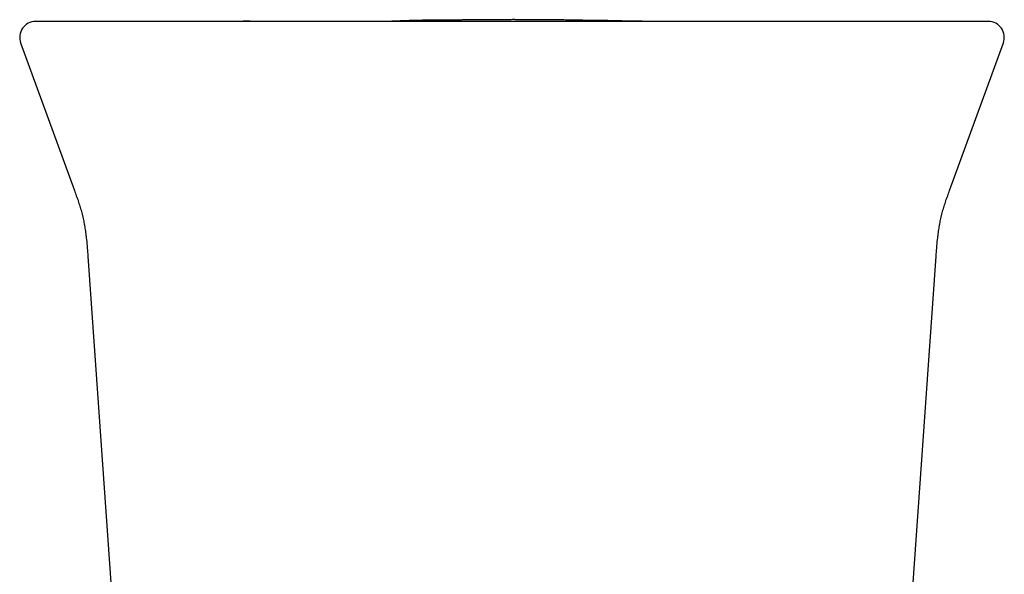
# Model space of a CAD drawing. Header units: millimetres. Extents: x 8 to 822, y 12 to 761.
# Tile 12 of 27: x 445 to 495, y 383 to 411. Entities that reach past the tile are written whole.
import ezdxf

# ---------------------------------------------------------------- set-up
doc = ezdxf.new("R2010")
doc.units = ezdxf.units.MM

msp = doc.modelspace()

# ---------------------------------------------------------------- linework, layer by layer
at = {"color": 7, "linetype": 'Continuous', "lineweight": 30}
for p, q in [((487.449, 410.739), (487.447, 410.739)), ((445.406, 409.665), (448.109, 402.238)), ((492.05, 402.238), (494.753, 409.665)), ((448.781, 398.939), (450.901, 368.618)), ((489.258, 368.619), (491.378, 398.939))]:
    msp.add_line(p, q, dxfattribs=at)
at = {"color": 7, "linetype": 'Continuous', "lineweight": 30, "flags": 128}
msp.add_lwpolyline([(492.555, 410.739), (492.535, 410.739), (492.518, 410.739), (492.515, 410.739), (492.514, 410.739), (492.513, 410.739), (492.513, 410.739), (492.513, 410.739), (492.513, 410.739), (492.513, 410.739), (492.513, 410.739), (492.513, 410.739), (492.513, 410.739), (492.513, 410.739), (492.513, 410.739), (492.513, 410.739), (492.512, 410.739), (492.512, 410.739), (492.512, 410.739)], dxfattribs=at)
at = {"color": 7, "linetype": 'Continuous', "lineweight": 30}
for centre, start, end in [((446.158, 409.939), 90, 200.0413), ((494.001, 409.939), 339.9494, 90)]:
    msp.add_arc(centre, 0.8, start, end, dxfattribs=at)
for points, knots in [([(447.154, 410.739), (447.103, 410.739), (447.001, 410.739), (446.864, 410.739), (446.738, 410.739), (446.625, 410.739), (446.524, 410.739), (446.435, 410.739), (446.359, 410.739), (446.293, 410.739), (446.24, 410.739), (446.199, 410.739), (446.172, 410.739), (446.158, 410.739), (446.159, 410.739), (446.16, 410.739)], [0, 0, 0, 0, 0.0785, 0.156948, 0.235353, 0.313727, 0.392078, 0.470415, 0.54875, 0.627091, 0.70918, 0.791298, 0.873457, 0.955667, 1, 1, 1, 1]), ([(456.082, 410.739), (455.956, 410.739), (455.705, 410.739), (455.331, 410.739), (454.96, 410.739), (454.592, 410.739), (454.23, 410.739), (453.876, 410.739), (453.528, 410.739), (453.186, 410.739), (452.847, 410.739), (452.512, 410.739), (452.181, 410.739), (451.858, 410.739), (451.541, 410.739), (451.234, 410.739), (450.936, 410.739), (450.649, 410.739), (450.371, 410.739), (450.101, 410.739), (449.84, 410.739), (449.587, 410.739), (449.345, 410.739), (449.113, 410.739), (448.895, 410.739), (448.69, 410.739), (448.497, 410.739), (448.316, 410.739), (448.145, 410.739), (447.985, 410.739), (447.836, 410.739), (447.7, 410.739), (447.576, 410.739), (447.465, 410.739), (447.368, 410.739), (447.283, 410.739), (447.211, 410.739), (447.173, 410.739), (447.154, 410.739)], [0, 0, 0, 0, 0.02816, 0.056259, 0.084332, 0.112412, 0.140499, 0.167999, 0.195436, 0.222846, 0.25026, 0.278291, 0.306222, 0.334091, 0.361934, 0.389951, 0.417529, 0.445032, 0.472497, 0.49996, 0.527896, 0.55585, 0.583863, 0.611974, 0.639974, 0.667308, 0.694683, 0.722137, 0.749702, 0.777594, 0.805498, 0.833447, 0.861477, 0.889579, 0.917151, 0.944724, 0.972329, 1, 1, 1, 1]), ([(449.925, 410.739), (449.879, 410.739), (449.645, 410.739), (449.218, 410.739), (448.769, 410.739), (448.508, 410.739), (448.44, 410.739)], [0, 0, 0, 0, 0.0932986, 0.474239, 0.8633277, 1, 1, 1, 1]), ([(484.077, 410.739), (483.713, 410.739), (482.985, 410.739), (481.892, 410.739), (480.798, 410.739), (479.703, 410.739), (478.607, 410.739), (477.51, 410.739), (476.413, 410.739), (475.297, 410.739), (474.163, 410.739), (473.01, 410.739), (471.856, 410.739), (470.702, 410.739), (469.547, 410.739), (468.393, 410.739), (467.239, 410.739), (466.086, 410.739), (464.934, 410.739), (463.784, 410.739), (462.634, 410.739), (461.507, 410.739), (460.403, 410.739), (459.321, 410.739), (458.24, 410.739), (457.161, 410.739), (456.442, 410.739), (456.082, 410.739)], [0, 0, 0, 0, 0.03925, 0.078474, 0.117677, 0.156863, 0.196039, 0.235208, 0.274375, 0.313545, 0.35459, 0.395649, 0.436728, 0.477833, 0.518961, 0.560066, 0.601144, 0.642203, 0.683248, 0.724283, 0.765316, 0.80635, 0.845047, 0.883756, 0.922481, 0.961228, 1, 1, 1, 1]), ([(458.759, 410.741), (458.683, 410.742), (458.534, 410.742), (458.318, 410.744), (458.114, 410.745), (457.923, 410.745), (457.746, 410.746), (457.582, 410.747), (457.431, 410.747), (457.293, 410.748), (457.17, 410.748), (457.062, 410.748), (456.969, 410.748), (456.885, 410.749), (456.812, 410.749), (456.751, 410.749), (456.702, 410.749), (456.664, 410.749), (456.635, 410.749), (456.613, 410.749), (456.598, 410.749), (456.589, 410.749), (456.583, 410.749), (456.58, 410.749), (456.578, 410.749), (456.577, 410.749), (456.577, 410.749), (456.577, 410.749)], [0, 0, 0, 0, 0.105972, 0.205947, 0.299925, 0.38791, 0.469901, 0.544598, 0.61352, 0.67667, 0.734053, 0.781219, 0.823631, 0.861296, 0.894227, 0.922443, 0.942375, 0.959081, 0.972608, 0.980723, 0.987176, 0.99212, 0.994127, 0.995914, 0.997584, 0.999266, 1, 1, 1, 1]), ([(465.424, 410.745), (465.424, 410.745), (465.425, 410.745), (465.423, 410.745), (465.421, 410.745), (465.417, 410.745), (465.412, 410.745), (465.407, 410.745), (465.4, 410.745), (465.391, 410.745), (465.38, 410.745), (465.368, 410.745), (465.355, 410.745), (465.338, 410.745), (465.319, 410.745), (465.298, 410.745), (465.275, 410.745), (465.251, 410.745), (465.224, 410.744), (465.196, 410.744), (465.165, 410.744), (465.133, 410.744), (465.099, 410.744), (465.064, 410.744), (465.03, 410.743), (464.999, 410.743), (464.972, 410.743), (464.943, 410.743), (464.913, 410.743), (464.883, 410.743), (464.851, 410.743), (464.814, 410.743), (464.772, 410.743), (464.726, 410.742), (464.677, 410.742), (464.626, 410.742), (464.572, 410.742), (464.517, 410.742), (464.461, 410.742), (464.404, 410.742), (464.347, 410.741), (464.289, 410.741), (464.228, 410.741), (464.166, 410.741), (464.105, 410.741), (464.046, 410.741), (463.988, 410.741), (463.93, 410.741), (463.871, 410.741), (463.813, 410.741), (463.755, 410.741), (463.695, 410.741), (463.634, 410.74), (463.571, 410.74), (463.509, 410.74), (463.447, 410.74), (463.382, 410.74), (463.314, 410.74), (463.242, 410.74), (463.171, 410.74), (463.101, 410.74), (463.031, 410.74), (462.962, 410.74), (462.895, 410.74), (462.83, 410.74), (462.768, 410.74), (462.706, 410.74), (462.639, 410.74), (462.559, 410.74), (462.469, 410.74), (462.368, 410.74), (462.257, 410.74), (462.134, 410.739), (462.001, 410.739), (461.856, 410.739), (461.699, 410.739), (461.532, 410.739), (461.353, 410.739), (461.163, 410.739), (460.962, 410.739), (460.749, 410.739), (460.526, 410.739), (460.291, 410.739), (460.055, 410.739), (459.819, 410.739), (459.585, 410.739), (459.342, 410.739), (459.09, 410.739), (458.829, 410.739), (458.556, 410.739), (458.273, 410.739), (457.976, 410.739), (457.704, 410.739), (457.529, 410.739), (457.459, 410.739)], [0, 0, 0, 0, 0.006514, 0.019272, 0.032276, 0.045526, 0.059012, 0.072397, 0.085508, 0.100608, 0.115329, 0.12967, 0.143631, 0.159757, 0.175346, 0.190398, 0.204914, 0.218895, 0.232341, 0.245253, 0.257633, 0.26948, 0.280797, 0.291585, 0.301845, 0.308458, 0.314833, 0.320984, 0.32726, 0.33382, 0.340664, 0.347792, 0.357275, 0.367217, 0.377618, 0.38848, 0.399801, 0.411582, 0.423823, 0.435448, 0.447459, 0.459856, 0.47264, 0.48581, 0.499366, 0.511293, 0.523504, 0.535892, 0.548034, 0.559887, 0.571451, 0.582727, 0.594797, 0.606518, 0.617891, 0.628916, 0.639592, 0.651682, 0.663293, 0.674427, 0.685084, 0.695264, 0.704969, 0.714201, 0.722248, 0.729899, 0.737156, 0.744276, 0.751585, 0.759102, 0.766642, 0.774412, 0.782427, 0.790697, 0.799236, 0.808053, 0.817158, 0.82656, 0.836266, 0.846283, 0.856618, 0.867277, 0.878266, 0.889588, 0.899809, 0.910294, 0.921045, 0.932065, 0.943406, 0.954897, 0.966744, 0.978955, 0.991536, 1, 1, 1, 1]), ([(475.965, 410.753), (475.944, 410.754), (475.897, 410.756), (475.81, 410.759), (475.707, 410.762), (475.587, 410.766), (475.466, 410.77), (475.344, 410.773), (475.233, 410.776), (475.123, 410.778), (475.02, 410.78), (474.926, 410.781), (474.842, 410.783), (474.756, 410.784), (474.682, 410.785), (474.624, 410.785), (474.585, 410.786), (474.555, 410.786), (474.53, 410.786), (474.506, 410.787), (474.482, 410.787), (474.454, 410.787), (474.425, 410.787), (474.394, 410.788), (474.352, 410.788), (474.298, 410.788), (474.214, 410.789), (474.111, 410.79), (474.015, 410.791), (473.949, 410.792), (473.917, 410.793), (473.891, 410.793), (473.87, 410.793), (473.852, 410.794), (473.838, 410.794), (473.825, 410.794), (473.81, 410.795), (473.796, 410.795), (473.781, 410.795), (473.763, 410.796), (473.741, 410.796), (473.716, 410.797), (473.69, 410.797), (473.662, 410.798), (473.635, 410.799), (473.604, 410.799), (473.562, 410.8), (473.511, 410.801), (473.451, 410.803), (473.382, 410.804), (473.304, 410.805), (473.216, 410.807), (473.12, 410.809), (473.014, 410.811), (472.893, 410.813), (472.757, 410.815), (472.602, 410.817), (472.436, 410.819), (472.258, 410.821), (472.068, 410.823), (471.866, 410.825), (471.662, 410.827), (471.456, 410.828), (471.253, 410.829), (471.049, 410.83), (470.848, 410.831), (470.632, 410.831), (470.403, 410.832), (470.161, 410.832), (469.922, 410.832), (469.687, 410.831), (469.455, 410.83), (469.233, 410.829), (469.02, 410.828), (468.819, 410.827), (468.632, 410.826), (468.456, 410.824), (468.302, 410.823), (468.166, 410.821), (468.05, 410.82), (467.938, 410.819), (467.83, 410.818), (467.726, 410.817), (467.627, 410.816), (467.531, 410.815), (467.444, 410.814), (467.364, 410.813), (467.291, 410.813), (467.221, 410.812), (467.162, 410.812), (467.115, 410.812), (467.077, 410.811), (467.041, 410.811), (467.008, 410.811), (466.979, 410.811), (466.954, 410.81), (466.932, 410.81), (466.913, 410.81), (466.895, 410.81), (466.879, 410.81), (466.859, 410.81), (466.833, 410.809), (466.797, 410.809), (466.752, 410.809), (466.698, 410.808), (466.614, 410.808), (466.503, 410.807), (466.375, 410.806), (466.253, 410.805), (466.136, 410.804), (466.026, 410.803), (465.933, 410.802), (465.856, 410.802), (465.794, 410.801), (465.735, 410.801), (465.681, 410.8), (465.63, 410.799), (465.584, 410.799), (465.543, 410.798), (465.498, 410.797), (465.442, 410.796), (465.371, 410.795), (465.289, 410.793), (465.2, 410.791), (465.107, 410.789), (465.011, 410.786), (464.892, 410.783), (464.755, 410.778), (464.603, 410.773), (464.455, 410.767), (464.333, 410.762), (464.235, 410.758), (464.156, 410.755), (464.078, 410.751), (464.003, 410.748), (463.93, 410.745), (463.864, 410.743), (463.818, 410.741), (463.795, 410.741), (463.791, 410.741)], [0, 0, 0, 0, 0.003937, 0.008805, 0.016268, 0.023546, 0.032188, 0.040725, 0.049255, 0.057791, 0.066303, 0.072259, 0.078219, 0.084191, 0.090139, 0.093412, 0.096127, 0.098285, 0.099915, 0.101611, 0.104313, 0.107675, 0.111726, 0.116481, 0.121951, 0.133555, 0.145385, 0.164744, 0.184687, 0.190612, 0.195715, 0.199998, 0.203459, 0.2061, 0.208841, 0.211549, 0.214399, 0.217392, 0.220526, 0.223804, 0.229096, 0.234723, 0.240683, 0.246979, 0.253609, 0.260391, 0.267089, 0.273723, 0.280394, 0.28716, 0.294079, 0.301205, 0.308588, 0.316272, 0.324296, 0.333926, 0.344091, 0.354827, 0.366167, 0.378139, 0.390766, 0.404067, 0.416316, 0.429091, 0.441832, 0.454271, 0.46641, 0.481855, 0.496795, 0.511236, 0.52616, 0.540527, 0.554346, 0.567628, 0.580387, 0.591999, 0.603167, 0.613906, 0.621723, 0.629533, 0.63743, 0.645483, 0.653756, 0.662311, 0.671203, 0.680479, 0.688976, 0.697828, 0.707058, 0.716687, 0.722951, 0.729098, 0.734724, 0.739829, 0.744411, 0.747831, 0.750889, 0.753587, 0.755924, 0.757903, 0.759855, 0.762419, 0.765729, 0.769789, 0.774602, 0.780169, 0.791824, 0.803212, 0.814272, 0.825008, 0.835426, 0.845531, 0.852162, 0.858534, 0.864298, 0.86944, 0.873964, 0.877882, 0.881208, 0.884074, 0.887788, 0.892851, 0.898673, 0.904673, 0.910855, 0.917221, 0.923772, 0.934138, 0.944498, 0.954891, 0.965356, 0.971209, 0.976737, 0.981971, 0.986954, 0.991456, 0.995765, 0.999305, 1, 1, 1, 1]), ([(481.777, 410.739), (481.774, 410.739), (481.761, 410.739), (481.738, 410.739), (481.708, 410.739), (481.676, 410.739), (481.644, 410.739), (481.611, 410.739), (481.577, 410.739), (481.541, 410.739), (481.504, 410.739), (481.467, 410.739), (481.428, 410.739), (481.389, 410.739), (481.349, 410.739), (481.308, 410.739), (481.266, 410.739), (481.224, 410.739), (481.181, 410.739), (481.137, 410.74), (481.092, 410.74), (481.049, 410.74), (481.005, 410.74), (480.96, 410.74), (480.915, 410.74), (480.869, 410.74), (480.822, 410.74), (480.774, 410.74), (480.725, 410.74), (480.676, 410.74), (480.626, 410.741), (480.575, 410.741), (480.523, 410.741), (480.47, 410.741), (480.415, 410.741), (480.359, 410.741), (480.302, 410.741), (480.244, 410.741), (480.185, 410.742), (480.125, 410.742), (480.065, 410.742), (480.004, 410.742), (479.942, 410.742), (479.879, 410.742), (479.815, 410.742), (479.752, 410.742), (479.689, 410.743), (479.627, 410.743), (479.564, 410.743), (479.501, 410.743), (479.436, 410.743), (479.37, 410.743), (479.304, 410.743), (479.237, 410.743), (479.169, 410.743), (479.1, 410.743), (479.031, 410.744), (478.96, 410.744), (478.889, 410.744), (478.813, 410.744), (478.736, 410.744), (478.661, 410.744), (478.587, 410.744), (478.513, 410.744), (478.377, 410.745), (478.183, 410.745), (477.932, 410.745), (477.741, 410.746), (477.609, 410.746), (477.534, 410.746), (477.458, 410.746), (477.382, 410.746), (477.31, 410.746), (477.236, 410.747), (477.16, 410.747), (477.084, 410.747), (477.011, 410.747), (476.945, 410.747), (476.885, 410.747), (476.83, 410.748), (476.778, 410.748), (476.727, 410.748), (476.679, 410.748), (476.63, 410.748), (476.581, 410.749), (476.533, 410.749), (476.487, 410.749), (476.446, 410.75), (476.408, 410.75), (476.373, 410.75), (476.346, 410.75), (476.324, 410.751), (476.308, 410.751), (476.293, 410.751), (476.276, 410.751), (476.26, 410.751), (476.244, 410.751), (476.227, 410.751), (476.211, 410.752), (476.194, 410.752), (476.177, 410.752), (476.161, 410.752), (476.144, 410.752), (476.128, 410.752), (476.111, 410.752), (476.094, 410.752), (476.078, 410.752), (476.061, 410.753), (476.044, 410.753), (476.03, 410.753), (476.016, 410.753), (476.006, 410.753), (475.998, 410.753), (475.989, 410.753), (475.979, 410.753), (475.968, 410.753), (475.957, 410.753), (475.946, 410.753), (475.936, 410.753), (475.925, 410.753), (475.914, 410.753), (475.904, 410.753), (475.895, 410.754), (475.886, 410.754), (475.878, 410.754), (475.871, 410.754), (475.863, 410.754), (475.854, 410.753), (475.844, 410.753), (475.832, 410.754), (475.819, 410.754), (475.804, 410.754), (475.789, 410.754), (475.772, 410.754), (475.755, 410.754), (475.737, 410.754), (475.719, 410.755), (475.7, 410.755), (475.683, 410.755), (475.667, 410.755), (475.652, 410.755), (475.633, 410.756), (475.609, 410.756), (475.548, 410.757), (475.457, 410.758), (475.339, 410.76), (475.244, 410.761), (475.166, 410.763), (475.107, 410.764), (475.047, 410.765), (474.997, 410.766), (474.955, 410.766), (474.922, 410.767), (474.896, 410.767), (474.879, 410.768), (474.87, 410.768), (474.87, 410.768), (474.87, 410.768)], [0, 0, 0, 0, 0.005801, 0.025123, 0.04415, 0.06288, 0.081313, 0.099451, 0.117292, 0.135665, 0.153713, 0.171436, 0.188835, 0.205909, 0.222658, 0.239082, 0.255182, 0.270958, 0.28641, 0.301537, 0.316341, 0.330002, 0.343375, 0.35646, 0.369258, 0.381768, 0.394141, 0.40622, 0.418005, 0.429496, 0.440693, 0.451597, 0.462207, 0.472525, 0.48302, 0.493195, 0.503049, 0.512583, 0.521798, 0.530694, 0.539271, 0.547531, 0.555475, 0.563102, 0.570414, 0.577412, 0.583724, 0.589759, 0.595519, 0.601005, 0.606219, 0.611223, 0.615952, 0.620411, 0.624602, 0.62853, 0.632201, 0.635621, 0.638797, 0.641875, 0.644805, 0.647719, 0.650617, 0.6535, 0.656368, 0.666485, 0.676407, 0.686134, 0.689188, 0.692222, 0.695237, 0.698281, 0.7015, 0.704914, 0.709201, 0.713785, 0.718676, 0.723883, 0.728554, 0.733461, 0.738608, 0.743996, 0.749629, 0.755509, 0.762757, 0.770353, 0.778299, 0.786597, 0.794811, 0.803345, 0.8122, 0.81757, 0.823052, 0.828487, 0.833636, 0.838593, 0.84325, 0.847607, 0.851664, 0.855422, 0.858881, 0.862041, 0.864888, 0.86744, 0.869699, 0.871667, 0.873345, 0.874737, 0.875848, 0.876692, 0.877022, 0.877361, 0.877857, 0.87853, 0.879712, 0.881225, 0.88307, 0.885251, 0.887767, 0.890619, 0.893808, 0.897334, 0.901196, 0.904326, 0.907647, 0.911159, 0.914771, 0.918221, 0.922469, 0.926414, 0.930054, 0.933618, 0.936834, 0.939704, 0.94223, 0.944414, 0.946172, 0.947633, 0.948807, 0.949351, 0.949876, 0.950611, 0.951578, 0.952771, 0.957901, 0.962758, 0.967881, 0.970569, 0.973327, 0.976167, 0.979148, 0.982302, 0.985652, 0.989219, 0.993019, 0.997066, 1, 1, 1, 1]), ([(480.058, 410.743), (480.058, 410.743), (480.058, 410.743), (480.047, 410.742), (480.031, 410.742), (480.008, 410.741), (479.98, 410.74), (479.946, 410.739), (479.925, 410.739), (479.915, 410.739)], [0, 0, 0, 0, 0.146795, 0.288972, 0.432935, 0.578797, 0.726666, 0.876475, 1, 1, 1, 1]), ([(493.005, 410.739), (492.986, 410.739), (492.947, 410.739), (492.873, 410.739), (492.786, 410.739), (492.687, 410.739), (492.575, 410.739), (492.452, 410.739), (492.318, 410.739), (492.171, 410.739), (492.012, 410.739), (491.84, 410.739), (491.655, 410.739), (491.458, 410.739), (491.25, 410.739), (491.031, 410.739), (490.802, 410.739), (490.563, 410.739), (490.314, 410.739), (490.054, 410.739), (489.783, 410.739), (489.5, 410.739), (489.207, 410.739), (488.905, 410.739), (488.597, 410.739), (488.285, 410.739), (487.967, 410.739), (487.642, 410.739), (487.308, 410.739), (486.967, 410.739), (486.618, 410.739), (486.264, 410.739), (485.905, 410.739), (485.543, 410.739), (485.18, 410.739), (484.815, 410.739), (484.448, 410.739), (484.2, 410.739), (484.077, 410.739)], [0, 0, 0, 0, 0.02816, 0.05626, 0.084335, 0.11242, 0.140512, 0.168017, 0.195461, 0.222877, 0.250298, 0.278336, 0.306274, 0.334149, 0.361998, 0.390021, 0.417604, 0.44511, 0.472576, 0.50004, 0.527975, 0.555928, 0.583938, 0.612044, 0.640038, 0.667366, 0.694736, 0.722182, 0.74974, 0.777625, 0.805522, 0.833465, 0.861489, 0.889586, 0.917154, 0.944724, 0.972328, 1, 1, 1, 1]), ([(493.999, 410.739), (494, 410.739), (494.001, 410.739), (493.988, 410.739), (493.963, 410.739), (493.923, 410.739), (493.87, 410.739), (493.803, 410.739), (493.723, 410.739), (493.631, 410.739), (493.529, 410.739), (493.416, 410.739), (493.292, 410.739), (493.156, 410.739), (493.055, 410.739), (493.005, 410.739)], [0, 0, 0, 0, 0.037922, 0.120131, 0.202289, 0.284407, 0.366495, 0.448566, 0.530631, 0.6127, 0.690094, 0.767512, 0.844963, 0.922455, 1, 1, 1, 1]), ([(448.109, 402.239), (448.14, 402.153), (448.202, 401.981), (448.293, 401.721), (448.379, 401.456), (448.458, 401.187), (448.528, 400.912), (448.588, 400.633), (448.639, 400.35), (448.68, 400.065), (448.718, 399.731), (448.751, 399.356), (448.771, 399.075), (448.781, 398.939)], [0, 0, 0, 0, 0.08058, 0.162049, 0.244332, 0.327388, 0.411218, 0.495711, 0.580608, 0.665661, 0.75076, 0.878454, 1, 1, 1, 1]), ([(491.378, 398.939), (491.388, 399.075), (491.407, 399.356), (491.441, 399.731), (491.479, 400.065), (491.52, 400.35), (491.571, 400.633), (491.631, 400.912), (491.701, 401.187), (491.78, 401.456), (491.866, 401.721), (491.957, 401.981), (492.019, 402.153), (492.05, 402.239)], [0, 0, 0, 0, 0.121547, 0.249241, 0.334339, 0.419392, 0.504289, 0.588782, 0.672612, 0.755668, 0.837951, 0.91942, 1, 1, 1, 1])]:
    msp.add_open_spline(points, degree=3, knots=knots, dxfattribs=at)

doc.saveas('drawing.dxf')
